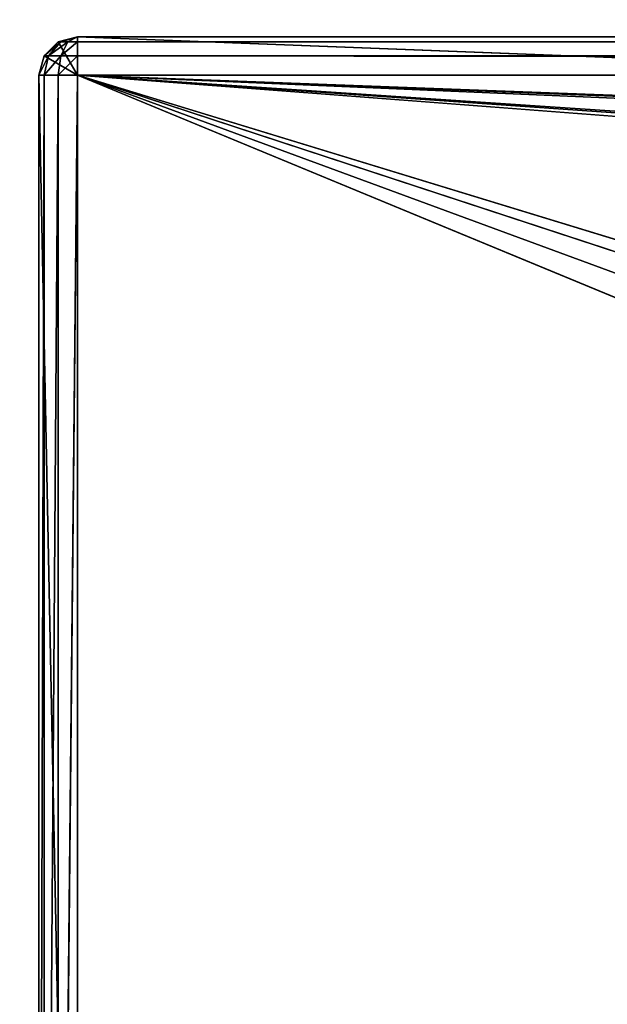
# Model space of a CAD drawing. Extents: x 821 to 2385, y 0 to 1285.
# Tile 234 of 256: x 1764 to 1779, y 46 to 71. Entities that reach past the tile are written whole.
import ezdxf

# ---------------------------------------------------------------- set-up
doc = ezdxf.new("R2010")
doc.units = 0
doc.header["$LTSCALE"] = 25.4
doc.layers.get('0').update_dxf_attribs({"color": 13, "linetype": 'CONTINUOUS'})

# ---------------------------------------------------------------- blocks, each defined once
blk = doc.blocks.new('QUEBECK-5406-5404_STL_1')
at = {"color": 250}
for p, q in [((24.272, 1376.478, 1265), (23.272, 1376.478, 1215)), ((23.272, 1376.478, 1215), (23.272, 1376.478, 1265)), ((24.272, 1376.478, 1265), (23.272, 1376.478, 1215)), ((24.272, 1376.478, 1215), (23.272, 1376.478, 1215)), ((24.272, 1376.478, 1215), (23.272, 1376.478, 1215)), ((23.406, 1376.478, 1214.5), (23.272, 1376.478, 1215)), ((23.272, 1346.478, 1265), (23.272, 1376.478, 1215)), ((23.272, 1376.478, 1215), (23.272, 1346.478, 1215)), ((23.272, 1346.478, 1265), (23.272, 1376.478, 1215)), ((23.272, 1376.478, 1215), (23.272, 1376.478, 1265)), ((23.272, 1376.478, 1215), (23.272, 1346.478, 1215)), ((23.406, 1376.478, 1214.5), (23.272, 1376.478, 1215)), ((23.406, 1376.478, 1214.5), (23.272, 1346.478, 1215)), ((23.406, 1376.478, 1214.5), (23.272, 1346.478, 1215)), ((24.272, 1376.478, 1215), (23.406, 1376.478, 1214.5)), ((24.272, 1376.478, 1215), (23.406, 1376.478, 1214.5)), ((23.772, 1376.478, 1214.134), (23.406, 1376.478, 1214.5)), ((23.406, 1376.478, 1214.5), (23.406, 1346.478, 1214.5)), ((23.406, 1376.478, 1214.5), (23.406, 1346.478, 1214.5)), ((23.772, 1376.478, 1214.134), (23.406, 1376.478, 1214.5)), ((23.772, 1376.478, 1214.134), (23.406, 1346.478, 1214.5)), ((23.772, 1376.478, 1214.134), (23.406, 1346.478, 1214.5)), ((23.772, 1376.478, 1214.134), (24.272, 1376.478, 1215)), ((24.272, 1376.478, 1214), (23.772, 1376.478, 1214.134)), ((23.772, 1376.478, 1214.134), (24.272, 1376.478, 1215)), ((23.772, 1376.478, 1214.134), (23.772, 1346.478, 1214.134)), ((23.772, 1376.478, 1214.134), (23.772, 1346.478, 1214.134)), ((24.272, 1376.478, 1214), (23.772, 1376.478, 1214.134)), ((24.272, 1376.478, 1214), (23.772, 1346.478, 1214.134)), ((24.272, 1376.478, 1214), (23.772, 1346.478, 1214.134)), ((24.272, 1376.478, 1215), (24.272, 1376.478, 1214)), ((24.272, 1376.478, 1215), (24.272, 1376.478, 1214)), ((24.272, 1376.478, 1215), (49.969, 1376.478, 1215)), ((49.969, 1376.478, 1215), (24.272, 1376.478, 1214)), ((49.969, 1376.478, 1215), (24.272, 1376.478, 1214)), ((49.969, 1376.478, 1214), (24.272, 1376.478, 1214)), ((24.272, 1376.478, 1265), (24.272, 1376.478, 1215)), ((50.77, 1375.498, 1214), (24.272, 1376.478, 1214)), ((49.969, 1376.478, 1214), (24.272, 1376.478, 1214)), ((50.77, 1375.498, 1214), (24.272, 1376.478, 1214)), ((50.77, 1368.198, 1214), (24.272, 1376.478, 1214)), ((50.77, 1368.198, 1214), (24.272, 1376.478, 1214)), ((24.272, 1346.478, 1214), (24.272, 1376.478, 1214)), ((50.847, 1367.815, 1215), (24.272, 1376.478, 1215)), ((24.272, 1376.478, 1215), (24.272, 1346.478, 1215)), ((50.77, 1368.198, 1215), (24.272, 1376.478, 1215)), ((50.847, 1367.815, 1215), (24.272, 1376.478, 1215)), ((50.77, 1368.198, 1215), (24.272, 1376.478, 1215)), ((50.77, 1375.498, 1215), (24.272, 1376.478, 1215)), ((50.77, 1375.498, 1215), (24.272, 1376.478, 1215)), ((24.272, 1376.478, 1215), (49.969, 1376.478, 1215)), ((24.272, 1346.478, 1215), (24.272, 1376.478, 1265)), ((24.272, 1346.478, 1215), (24.272, 1376.478, 1265)), ((24.272, 1376.478, 1215), (24.272, 1346.478, 1215)), ((24.272, 1376.478, 1265), (24.272, 1376.478, 1215)), ((24.272, 1346.478, 1214), (24.272, 1376.478, 1214)), ((50.77, 1368.198, 1214), (24.272, 1346.478, 1214)), ((50.77, 1368.198, 1214), (24.272, 1346.478, 1214)), ((50.847, 1367.815, 1214), (24.272, 1346.478, 1214)), ((50.847, 1367.815, 1214), (24.272, 1346.478, 1214)), ((50.847, 1367.815, 1215), (24.272, 1346.478, 1215)), ((50.847, 1367.815, 1215), (24.272, 1346.478, 1215)), ((24.272, 1346.478, 1214), (51.064, 1367.49, 1214)), ((24.272, 1346.478, 1214), (51.064, 1367.49, 1214)), ((51.064, 1367.49, 1215), (24.272, 1346.478, 1215)), ((51.064, 1367.49, 1215), (24.272, 1346.478, 1215)), ((51.389, 1367.274, 1214), (24.272, 1346.478, 1214)), ((51.389, 1367.274, 1214), (24.272, 1346.478, 1214)), ((24.272, 1346.478, 1215), (51.389, 1367.274, 1215)), ((24.272, 1346.478, 1215), (51.389, 1367.274, 1215)), ((56.9, 1367.21, 1215), (24.272, 1346.478, 1215)), ((56.9, 1367.21, 1215), (24.272, 1346.478, 1215)), ((51.773, 1367.198, 1214), (24.272, 1346.478, 1214)), ((51.773, 1367.198, 1214), (24.272, 1346.478, 1214)), ((51.773, 1367.198, 1215), (24.272, 1346.478, 1215)), ((51.773, 1367.198, 1215), (24.272, 1346.478, 1215)), ((24.272, 1346.478, 1214), (58.254, 1365.939, 1214)), ((24.272, 1346.478, 1214), (58.254, 1365.939, 1214)), ((58.254, 1365.939, 1215), (24.272, 1346.478, 1215)), ((24.272, 1346.478, 1215), (594.539, 1365.939, 1215)), ((24.272, 1346.478, 1215), (594.539, 1365.939, 1215)), ((58.254, 1365.939, 1215), (24.272, 1346.478, 1215)), ((24.272, 1346.478, 1214), (60.059, 1365.501, 1214)), ((24.272, 1346.478, 1214), (60.059, 1365.501, 1214)), ((24.272, 1346.478, 1215), (60.059, 1365.501, 1215)), ((24.272, 1346.478, 1215), (60.059, 1365.501, 1215)), ((23.272, 1346.478, 1215), (23.272, 1346.478, 1265)), ((23.406, 1346.478, 1214.5), (23.272, 1346.478, 1215)), ((23.272, 1346.478, 1215), (23.272, 1346.478, 1265)), ((23.272, 1346.478, 1215), (23.406, 1345.978, 1215)), ((23.406, 1345.978, 1215), (23.272, 1346.478, 1265)), ((23.406, 1345.978, 1215), (23.272, 1346.478, 1265)), ((23.272, 1346.478, 1215), (23.406, 1345.978, 1215)), ((23.272, 1346.478, 1215), (23.522, 1346.045, 1214.5)), ((23.272, 1346.478, 1215), (23.522, 1346.045, 1214.5)), ((23.406, 1346.478, 1214.5), (23.272, 1346.478, 1215)), ((23.772, 1346.478, 1214.134), (23.406, 1346.478, 1214.5)), ((23.406, 1346.478, 1214.5), (23.522, 1346.045, 1214.5)), ((23.406, 1346.478, 1214.5), (23.522, 1346.045, 1214.5)), ((23.406, 1346.478, 1214.5), (23.839, 1346.228, 1214.134)), ((23.406, 1346.478, 1214.5), (23.839, 1346.228, 1214.134)), ((23.772, 1346.478, 1214.134), (23.406, 1346.478, 1214.5)), ((24.272, 1346.478, 1214), (23.772, 1346.478, 1214.134)), ((23.772, 1346.478, 1214.134), (23.839, 1346.228, 1214.134)), ((23.772, 1346.478, 1214.134), (23.839, 1346.228, 1214.134)), ((24.272, 1346.478, 1214), (23.772, 1346.478, 1214.134)), ((23.839, 1346.228, 1214.134), (24.272, 1346.478, 1214)), ((23.839, 1346.228, 1214.134), (24.272, 1346.478, 1214)), ((24.272, 1346.478, 1214), (24.022, 1346.045, 1214.134)), ((24.272, 1346.478, 1214), (24.022, 1346.045, 1214.134)), ((622.272, 1346.478, 1214), (24.272, 1346.478, 1214)), ((24.272, 1346.478, 1215), (622.272, 1346.478, 1215)), ((24.272, 1346.478, 1265), (24.272, 1346.478, 1215)), ((84.672, 1346.478, 1240), (24.272, 1346.478, 1215)), ((24.272, 1346.478, 1265), (24.272, 1346.478, 1215)), ((24.272, 1346.478, 1215), (622.272, 1346.478, 1215)), ((24.272, 1346.478, 1215), (557.272, 1346.478, 1235)), ((24.272, 1346.478, 1215), (557.272, 1346.478, 1235)), ((24.272, 1346.478, 1215), (554.772, 1346.478, 1235.67)), ((24.272, 1346.478, 1215), (554.772, 1346.478, 1235.67)), ((24.272, 1346.478, 1215), (552.942, 1346.478, 1237.5)), ((24.272, 1346.478, 1215), (552.942, 1346.478, 1237.5)), ((24.272, 1346.478, 1215), (322.672, 1346.478, 1235)), ((85.342, 1346.478, 1237.5), (24.272, 1346.478, 1215)), ((84.672, 1346.478, 1240), (24.272, 1346.478, 1215)), ((85.342, 1346.478, 1237.5), (24.272, 1346.478, 1215)), ((87.172, 1346.478, 1235.67), (24.272, 1346.478, 1215)), ((87.172, 1346.478, 1235.67), (24.272, 1346.478, 1215)), ((89.672, 1346.478, 1235), (24.272, 1346.478, 1215)), ((318.342, 1346.478, 1237.5), (24.272, 1346.478, 1215)), ((89.672, 1346.478, 1235), (24.272, 1346.478, 1215)), ((318.342, 1346.478, 1237.5), (24.272, 1346.478, 1215)), ((320.172, 1346.478, 1235.67), (24.272, 1346.478, 1215)), ((320.172, 1346.478, 1235.67), (24.272, 1346.478, 1215)), ((24.272, 1346.478, 1215), (322.672, 1346.478, 1235)), ((24.272, 1346.478, 1214), (24.272, 1345.978, 1214.134)), ((622.272, 1346.478, 1214), (24.272, 1346.478, 1214)), ((622.272, 1345.978, 1214.134), (24.272, 1346.478, 1214)), ((622.272, 1345.978, 1214.134), (24.272, 1346.478, 1214)), ((24.272, 1346.478, 1214), (24.272, 1345.978, 1214.134)), ((23.406, 1345.978, 1215), (23.522, 1346.045, 1214.5)), ((23.406, 1345.978, 1215), (23.522, 1346.045, 1214.5)), ((23.522, 1346.045, 1214.5), (23.839, 1346.228, 1214.134)), ((23.522, 1346.045, 1214.5), (23.839, 1346.228, 1214.134)), ((23.522, 1346.045, 1214.5), (23.839, 1345.728, 1214.5)), ((23.522, 1346.045, 1214.5), (23.839, 1345.728, 1214.5)), ((23.522, 1346.045, 1214.5), (24.022, 1346.045, 1214.134)), ((23.522, 1346.045, 1214.5), (24.022, 1346.045, 1214.134)), ((23.839, 1346.228, 1214.134), (24.022, 1346.045, 1214.134)), ((23.839, 1346.228, 1214.134), (24.022, 1346.045, 1214.134)), ((24.022, 1346.045, 1214.134), (23.839, 1345.728, 1214.5)), ((24.022, 1346.045, 1214.134), (23.839, 1345.728, 1214.5)), ((24.022, 1346.045, 1214.134), (24.272, 1345.978, 1214.134)), ((24.022, 1346.045, 1214.134), (24.272, 1345.978, 1214.134)), ((23.406, 1345.978, 1215), (23.406, 1345.978, 1265)), ((23.406, 1345.978, 1215), (23.406, 1345.978, 1265)), ((23.406, 1345.978, 1215), (23.772, 1345.612, 1215)), ((23.772, 1345.612, 1215), (23.406, 1345.978, 1265)), ((23.772, 1345.612, 1215), (23.406, 1345.978, 1265)), ((23.406, 1345.978, 1215), (23.772, 1345.612, 1215)), ((23.406, 1345.978, 1215), (23.839, 1345.728, 1214.5)), ((23.406, 1345.978, 1215), (23.839, 1345.728, 1214.5)), ((23.839, 1345.728, 1214.5), (24.272, 1345.978, 1214.134)), ((23.839, 1345.728, 1214.5), (24.272, 1345.978, 1214.134)), ((24.272, 1345.978, 1214.134), (24.272, 1345.612, 1214.5)), ((622.272, 1345.978, 1214.134), (24.272, 1345.978, 1214.134)), ((622.272, 1345.978, 1214.134), (24.272, 1345.978, 1214.134)), ((622.272, 1345.612, 1214.5), (24.272, 1345.978, 1214.134)), ((622.272, 1345.612, 1214.5), (24.272, 1345.978, 1214.134)), ((24.272, 1345.978, 1214.134), (24.272, 1345.612, 1214.5)), ((23.839, 1345.728, 1214.5), (23.772, 1345.612, 1215)), ((23.839, 1345.728, 1214.5), (23.772, 1345.612, 1215)), ((23.772, 1345.612, 1215), (23.772, 1345.612, 1265)), ((23.772, 1345.612, 1215), (23.772, 1345.612, 1265)), ((23.772, 1345.612, 1215), (24.272, 1345.478, 1215)), ((24.272, 1345.478, 1215), (23.772, 1345.612, 1265)), ((24.272, 1345.478, 1215), (23.772, 1345.612, 1265)), ((23.772, 1345.612, 1215), (24.272, 1345.478, 1215)), ((23.772, 1345.612, 1215), (24.272, 1345.612, 1214.5)), ((23.772, 1345.612, 1215), (24.272, 1345.612, 1214.5)), ((23.839, 1345.728, 1214.5), (24.272, 1345.612, 1214.5)), ((23.839, 1345.728, 1214.5), (24.272, 1345.612, 1214.5)), ((24.272, 1345.612, 1214.5), (24.272, 1345.478, 1215)), ((622.272, 1345.612, 1214.5), (24.272, 1345.612, 1214.5)), ((622.272, 1345.612, 1214.5), (24.272, 1345.612, 1214.5)), ((622.272, 1345.478, 1215), (24.272, 1345.612, 1214.5)), ((622.272, 1345.478, 1215), (24.272, 1345.612, 1214.5)), ((24.272, 1345.612, 1214.5), (24.272, 1345.478, 1215)), ((89.672, 1345.478, 1235), (24.272, 1345.478, 1215)), ((24.272, 1345.478, 1215), (322.672, 1345.478, 1235)), ((87.172, 1345.478, 1235.67), (24.272, 1345.478, 1215)), ((89.672, 1345.478, 1235), (24.272, 1345.478, 1215)), ((87.172, 1345.478, 1235.67), (24.272, 1345.478, 1215)), ((85.342, 1345.478, 1237.5), (24.272, 1345.478, 1215)), ((85.342, 1345.478, 1237.5), (24.272, 1345.478, 1215)), ((24.272, 1345.478, 1265), (24.272, 1345.478, 1215)), ((557.272, 1345.478, 1235), (24.272, 1345.478, 1215)), ((24.272, 1345.478, 1215), (622.272, 1345.478, 1215)), ((557.272, 1345.478, 1235), (24.272, 1345.478, 1215)), ((554.772, 1345.478, 1235.67), (24.272, 1345.478, 1215)), ((554.772, 1345.478, 1235.67), (24.272, 1345.478, 1215)), ((24.272, 1345.478, 1215), (322.672, 1345.478, 1235)), ((24.272, 1345.478, 1265), (24.272, 1345.478, 1215)), ((24.272, 1345.478, 1215), (622.272, 1345.478, 1215))]:
    blk.add_line(p, q, dxfattribs=at)
mesh = blk.add_polyface(dxfattribs=at)
corners = [(24.272, 1376.478, 1265), (23.272, 1376.478, 1215), (23.272, 1376.478, 1265)]
mesh.append_faces([[corners[k] for k in face] for face in [(0, 1, 2)]], dxfattribs={"color": 250})
mesh = blk.add_polyface(dxfattribs=at)
corners = [(24.272, 1376.478, 1265), (24.272, 1376.478, 1215), (23.272, 1376.478, 1215)]
mesh.append_faces([[corners[k] for k in face] for face in [(0, 1, 2)]], dxfattribs={"color": 250})
mesh = blk.add_polyface(dxfattribs=at)
corners = [(24.272, 1376.478, 1215), (23.406, 1376.478, 1214.5), (23.272, 1376.478, 1215)]
mesh.append_faces([[corners[k] for k in face] for face in [(0, 1, 2)]], dxfattribs={"color": 250})
mesh = blk.add_polyface(dxfattribs=at)
corners = [(23.272, 1376.478, 1215), (23.272, 1346.478, 1215), (23.272, 1346.478, 1265)]
mesh.append_faces([[corners[k] for k in face] for face in [(0, 1, 2)]], dxfattribs={"color": 250})
mesh = blk.add_polyface(dxfattribs=at)
corners = [(23.272, 1376.478, 1215), (23.272, 1346.478, 1265), (23.272, 1376.478, 1265)]
mesh.append_faces([[corners[k] for k in face] for face in [(0, 1, 2)]], dxfattribs={"color": 250})
mesh = blk.add_polyface(dxfattribs=at)
corners = [(23.406, 1376.478, 1214.5), (23.272, 1346.478, 1215), (23.272, 1376.478, 1215)]
mesh.append_faces([[corners[k] for k in face] for face in [(0, 1, 2)]], dxfattribs={"color": 250})
mesh = blk.add_polyface(dxfattribs=at)
corners = [(23.406, 1376.478, 1214.5), (23.406, 1346.478, 1214.5), (23.272, 1346.478, 1215)]
mesh.append_faces([[corners[k] for k in face] for face in [(0, 1, 2)]], dxfattribs={"color": 250})
mesh = blk.add_polyface(dxfattribs=at)
corners = [(24.272, 1376.478, 1215), (23.772, 1376.478, 1214.134), (23.406, 1376.478, 1214.5)]
mesh.append_faces([[corners[k] for k in face] for face in [(0, 1, 2)]], dxfattribs={"color": 250})
mesh = blk.add_polyface(dxfattribs=at)
corners = [(23.772, 1376.478, 1214.134), (23.406, 1346.478, 1214.5), (23.406, 1376.478, 1214.5)]
mesh.append_faces([[corners[k] for k in face] for face in [(0, 1, 2)]], dxfattribs={"color": 250})
mesh = blk.add_polyface(dxfattribs=at)
corners = [(23.772, 1346.478, 1214.134), (23.406, 1346.478, 1214.5), (23.772, 1376.478, 1214.134)]
mesh.append_faces([[corners[k] for k in face] for face in [(0, 1, 2)]], dxfattribs={"color": 250})
mesh = blk.add_polyface(dxfattribs=at)
corners = [(24.272, 1376.478, 1215), (24.272, 1376.478, 1214), (23.772, 1376.478, 1214.134)]
mesh.append_faces([[corners[k] for k in face] for face in [(0, 1, 2)]], dxfattribs={"color": 250})
mesh = blk.add_polyface(dxfattribs=at)
corners = [(24.272, 1376.478, 1214), (23.772, 1346.478, 1214.134), (23.772, 1376.478, 1214.134)]
mesh.append_faces([[corners[k] for k in face] for face in [(0, 1, 2)]], dxfattribs={"color": 250})
mesh = blk.add_polyface(dxfattribs=at)
corners = [(24.272, 1346.478, 1214), (23.772, 1346.478, 1214.134), (24.272, 1376.478, 1214)]
mesh.append_faces([[corners[k] for k in face] for face in [(0, 1, 2)]], dxfattribs={"color": 250})
mesh = blk.add_polyface(dxfattribs=at)
corners = [(49.969, 1376.478, 1215), (24.272, 1376.478, 1214), (24.272, 1376.478, 1215)]
mesh.append_faces([[corners[k] for k in face] for face in [(0, 1, 2)]], dxfattribs={"color": 250})
mesh = blk.add_polyface(dxfattribs=at)
corners = [(49.969, 1376.478, 1215), (49.969, 1376.478, 1214), (24.272, 1376.478, 1214)]
mesh.append_faces([[corners[k] for k in face] for face in [(0, 1, 2)]], dxfattribs={"color": 250})
mesh = blk.add_polyface(dxfattribs=at)
corners = [(50.77, 1375.498, 1214), (24.272, 1376.478, 1214), (49.969, 1376.478, 1214)]
mesh.append_faces([[corners[k] for k in face] for face in [(0, 1, 2)]], dxfattribs={"color": 250})
mesh = blk.add_polyface(dxfattribs=at)
corners = [(50.77, 1368.198, 1214), (24.272, 1376.478, 1214), (50.77, 1375.498, 1214)]
mesh.append_faces([[corners[k] for k in face] for face in [(0, 1, 2)]], dxfattribs={"color": 250})
mesh = blk.add_polyface(dxfattribs=at)
corners = [(50.77, 1368.198, 1214), (24.272, 1346.478, 1214), (24.272, 1376.478, 1214)]
mesh.append_faces([[corners[k] for k in face] for face in [(0, 1, 2)]], dxfattribs={"color": 250})
mesh = blk.add_polyface(dxfattribs=at)
corners = [(50.847, 1367.815, 1215), (24.272, 1376.478, 1215), (24.272, 1346.478, 1215)]
mesh.append_faces([[corners[k] for k in face] for face in [(0, 1, 2)]], dxfattribs={"color": 250})
mesh = blk.add_polyface(dxfattribs=at)
corners = [(50.847, 1367.815, 1215), (50.77, 1368.198, 1215), (24.272, 1376.478, 1215)]
mesh.append_faces([[corners[k] for k in face] for face in [(0, 1, 2)]], dxfattribs={"color": 250})
mesh = blk.add_polyface(dxfattribs=at)
corners = [(50.77, 1375.498, 1215), (24.272, 1376.478, 1215), (50.77, 1368.198, 1215)]
mesh.append_faces([[corners[k] for k in face] for face in [(0, 1, 2)]], dxfattribs={"color": 250})
mesh = blk.add_polyface(dxfattribs=at)
corners = [(50.77, 1375.498, 1215), (49.969, 1376.478, 1215), (24.272, 1376.478, 1215)]
mesh.append_faces([[corners[k] for k in face] for face in [(0, 1, 2)]], dxfattribs={"color": 250})
mesh = blk.add_polyface(dxfattribs=at)
corners = [(24.272, 1376.478, 1265), (24.272, 1346.478, 1265), (24.272, 1346.478, 1215)]
mesh.append_faces([[corners[k] for k in face] for face in [(0, 1, 2)]], dxfattribs={"color": 250})
mesh = blk.add_polyface(dxfattribs=at)
corners = [(24.272, 1376.478, 1265), (24.272, 1346.478, 1215), (24.272, 1376.478, 1215)]
mesh.append_faces([[corners[k] for k in face] for face in [(0, 1, 2)]], dxfattribs={"color": 250})
mesh = blk.add_polyface(dxfattribs=at)
corners = [(50.847, 1367.815, 1214), (24.272, 1346.478, 1214), (50.77, 1368.198, 1214)]
mesh.append_faces([[corners[k] for k in face] for face in [(0, 1, 2)]], dxfattribs={"color": 250})
mesh = blk.add_polyface(dxfattribs=at)
corners = [(51.064, 1367.49, 1214), (24.272, 1346.478, 1214), (50.847, 1367.815, 1214)]
mesh.append_faces([[corners[k] for k in face] for face in [(0, 1, 2)]], dxfattribs={"color": 250})
mesh = blk.add_polyface(dxfattribs=at)
corners = [(51.064, 1367.49, 1215), (50.847, 1367.815, 1215), (24.272, 1346.478, 1215)]
mesh.append_faces([[corners[k] for k in face] for face in [(0, 1, 2)]], dxfattribs={"color": 250})
mesh = blk.add_polyface(dxfattribs=at)
corners = [(51.389, 1367.274, 1214), (24.272, 1346.478, 1214), (51.064, 1367.49, 1214)]
mesh.append_faces([[corners[k] for k in face] for face in [(0, 1, 2)]], dxfattribs={"color": 250})
mesh = blk.add_polyface(dxfattribs=at)
corners = [(51.389, 1367.274, 1215), (51.064, 1367.49, 1215), (24.272, 1346.478, 1215)]
mesh.append_faces([[corners[k] for k in face] for face in [(0, 1, 2)]], dxfattribs={"color": 250})
mesh = blk.add_polyface(dxfattribs=at)
corners = [(51.773, 1367.198, 1214), (24.272, 1346.478, 1214), (51.389, 1367.274, 1214)]
mesh.append_faces([[corners[k] for k in face] for face in [(0, 1, 2)]], dxfattribs={"color": 250})
mesh = blk.add_polyface(dxfattribs=at)
corners = [(51.773, 1367.198, 1215), (51.389, 1367.274, 1215), (24.272, 1346.478, 1215)]
mesh.append_faces([[corners[k] for k in face] for face in [(0, 1, 2)]], dxfattribs={"color": 250})
mesh = blk.add_polyface(dxfattribs=at)
corners = [(58.254, 1365.939, 1215), (56.9, 1367.21, 1215), (24.272, 1346.478, 1215)]
mesh.append_faces([[corners[k] for k in face] for face in [(0, 1, 2)]], dxfattribs={"color": 250})
mesh = blk.add_polyface(dxfattribs=at)
corners = [(56.9, 1367.21, 1215), (51.773, 1367.198, 1215), (24.272, 1346.478, 1215)]
mesh.append_faces([[corners[k] for k in face] for face in [(0, 1, 2)]], dxfattribs={"color": 250})
mesh = blk.add_polyface(dxfattribs=at)
corners = [(58.254, 1365.939, 1214), (24.272, 1346.478, 1214), (51.773, 1367.198, 1214)]
mesh.append_faces([[corners[k] for k in face] for face in [(0, 1, 2)]], dxfattribs={"color": 250})
mesh = blk.add_polyface(dxfattribs=at)
corners = [(60.059, 1365.501, 1214), (24.272, 1346.478, 1214), (58.254, 1365.939, 1214)]
mesh.append_faces([[corners[k] for k in face] for face in [(0, 1, 2)]], dxfattribs={"color": 250})
mesh = blk.add_polyface(dxfattribs=at)
corners = [(60.059, 1365.501, 1215), (58.254, 1365.939, 1215), (24.272, 1346.478, 1215)]
mesh.append_faces([[corners[k] for k in face] for face in [(0, 1, 2)]], dxfattribs={"color": 250})
mesh = blk.add_polyface(dxfattribs=at)
corners = [(594.539, 1365.939, 1215), (60.059, 1365.501, 1215), (24.272, 1346.478, 1215)]
mesh.append_faces([[corners[k] for k in face] for face in [(0, 1, 2)]], dxfattribs={"color": 250})
mesh = blk.add_polyface(dxfattribs=at)
corners = [(622.272, 1346.478, 1215), (594.539, 1365.939, 1215), (24.272, 1346.478, 1215)]
mesh.append_faces([[corners[k] for k in face] for face in [(0, 1, 2)]], dxfattribs={"color": 250})
mesh = blk.add_polyface(dxfattribs=at)
corners = [(622.272, 1346.478, 1214), (24.272, 1346.478, 1214), (60.059, 1365.501, 1214)]
mesh.append_faces([[corners[k] for k in face] for face in [(0, 1, 2)]], dxfattribs={"color": 250})
mesh = blk.add_polyface(dxfattribs=at)
corners = [(23.272, 1346.478, 1215), (23.406, 1345.978, 1215), (23.272, 1346.478, 1265)]
mesh.append_faces([[corners[k] for k in face] for face in [(0, 1, 2)]], dxfattribs={"color": 250})
mesh = blk.add_polyface(dxfattribs=at)
corners = [(23.272, 1346.478, 1265), (23.406, 1345.978, 1215), (23.406, 1345.978, 1265)]
mesh.append_faces([[corners[k] for k in face] for face in [(0, 1, 2)]], dxfattribs={"color": 250})
mesh = blk.add_polyface(dxfattribs=at)
corners = [(23.272, 1346.478, 1215), (23.522, 1346.045, 1214.5), (23.406, 1345.978, 1215)]
mesh.append_faces([[corners[k] for k in face] for face in [(0, 1, 2)]], dxfattribs={"color": 250})
mesh = blk.add_polyface(dxfattribs=at)
corners = [(23.406, 1346.478, 1214.5), (23.522, 1346.045, 1214.5), (23.272, 1346.478, 1215)]
mesh.append_faces([[corners[k] for k in face] for face in [(0, 1, 2)]], dxfattribs={"color": 250})
mesh = blk.add_polyface(dxfattribs=at)
corners = [(23.839, 1346.228, 1214.134), (23.522, 1346.045, 1214.5), (23.406, 1346.478, 1214.5)]
mesh.append_faces([[corners[k] for k in face] for face in [(0, 1, 2)]], dxfattribs={"color": 250})
mesh = blk.add_polyface(dxfattribs=at)
corners = [(23.839, 1346.228, 1214.134), (23.406, 1346.478, 1214.5), (23.772, 1346.478, 1214.134)]
mesh.append_faces([[corners[k] for k in face] for face in [(0, 1, 2)]], dxfattribs={"color": 250})
mesh = blk.add_polyface(dxfattribs=at)
corners = [(24.272, 1346.478, 1214), (23.839, 1346.228, 1214.134), (23.772, 1346.478, 1214.134)]
mesh.append_faces([[corners[k] for k in face] for face in [(0, 1, 2)]], dxfattribs={"color": 250})
mesh = blk.add_polyface(dxfattribs=at)
corners = [(24.272, 1346.478, 1214), (24.022, 1346.045, 1214.134), (23.839, 1346.228, 1214.134)]
mesh.append_faces([[corners[k] for k in face] for face in [(0, 1, 2)]], dxfattribs={"color": 250})
mesh = blk.add_polyface(dxfattribs=at)
corners = [(24.272, 1345.978, 1214.134), (24.022, 1346.045, 1214.134), (24.272, 1346.478, 1214)]
mesh.append_faces([[corners[k] for k in face] for face in [(0, 1, 2)]], dxfattribs={"color": 250})
mesh = blk.add_polyface(dxfattribs=at)
corners = [(24.272, 1346.478, 1265), (84.672, 1346.478, 1240), (24.272, 1346.478, 1215)]
mesh.append_faces([[corners[k] for k in face] for face in [(0, 1, 2)]], dxfattribs={"color": 250})
mesh = blk.add_polyface(dxfattribs=at)
corners = [(557.272, 1346.478, 1235), (622.272, 1346.478, 1215), (24.272, 1346.478, 1215)]
mesh.append_faces([[corners[k] for k in face] for face in [(0, 1, 2)]], dxfattribs={"color": 250})
mesh = blk.add_polyface(dxfattribs=at)
corners = [(554.772, 1346.478, 1235.67), (557.272, 1346.478, 1235), (24.272, 1346.478, 1215)]
mesh.append_faces([[corners[k] for k in face] for face in [(0, 1, 2)]], dxfattribs={"color": 250})
mesh = blk.add_polyface(dxfattribs=at)
corners = [(552.942, 1346.478, 1237.5), (554.772, 1346.478, 1235.67), (24.272, 1346.478, 1215)]
mesh.append_faces([[corners[k] for k in face] for face in [(0, 1, 2)]], dxfattribs={"color": 250})
mesh = blk.add_polyface(dxfattribs=at)
corners = [(552.942, 1346.478, 1237.5), (24.272, 1346.478, 1215), (322.672, 1346.478, 1235)]
mesh.append_faces([[corners[k] for k in face] for face in [(0, 1, 2)]], dxfattribs={"color": 250})
mesh = blk.add_polyface(dxfattribs=at)
corners = [(84.672, 1346.478, 1240), (85.342, 1346.478, 1237.5), (24.272, 1346.478, 1215)]
mesh.append_faces([[corners[k] for k in face] for face in [(0, 1, 2)]], dxfattribs={"color": 250})
mesh = blk.add_polyface(dxfattribs=at)
corners = [(85.342, 1346.478, 1237.5), (87.172, 1346.478, 1235.67), (24.272, 1346.478, 1215)]
mesh.append_faces([[corners[k] for k in face] for face in [(0, 1, 2)]], dxfattribs={"color": 250})
mesh = blk.add_polyface(dxfattribs=at)
corners = [(87.172, 1346.478, 1235.67), (89.672, 1346.478, 1235), (24.272, 1346.478, 1215)]
mesh.append_faces([[corners[k] for k in face] for face in [(0, 1, 2)]], dxfattribs={"color": 250})
mesh = blk.add_polyface(dxfattribs=at)
corners = [(318.342, 1346.478, 1237.5), (24.272, 1346.478, 1215), (89.672, 1346.478, 1235)]
mesh.append_faces([[corners[k] for k in face] for face in [(0, 1, 2)]], dxfattribs={"color": 250})
mesh = blk.add_polyface(dxfattribs=at)
corners = [(318.342, 1346.478, 1237.5), (320.172, 1346.478, 1235.67), (24.272, 1346.478, 1215)]
mesh.append_faces([[corners[k] for k in face] for face in [(0, 1, 2)]], dxfattribs={"color": 250})
mesh = blk.add_polyface(dxfattribs=at)
corners = [(320.172, 1346.478, 1235.67), (322.672, 1346.478, 1235), (24.272, 1346.478, 1215)]
mesh.append_faces([[corners[k] for k in face] for face in [(0, 1, 2)]], dxfattribs={"color": 250})
mesh = blk.add_polyface(dxfattribs=at)
corners = [(622.272, 1345.978, 1214.134), (24.272, 1346.478, 1214), (622.272, 1346.478, 1214)]
mesh.append_faces([[corners[k] for k in face] for face in [(0, 1, 2)]], dxfattribs={"color": 250})
mesh = blk.add_polyface(dxfattribs=at)
corners = [(622.272, 1345.978, 1214.134), (24.272, 1345.978, 1214.134), (24.272, 1346.478, 1214)]
mesh.append_faces([[corners[k] for k in face] for face in [(0, 1, 2)]], dxfattribs={"color": 250})
mesh = blk.add_polyface(dxfattribs=at)
corners = [(23.522, 1346.045, 1214.5), (23.839, 1345.728, 1214.5), (23.406, 1345.978, 1215)]
mesh.append_faces([[corners[k] for k in face] for face in [(0, 1, 2)]], dxfattribs={"color": 250})
mesh = blk.add_polyface(dxfattribs=at)
corners = [(24.022, 1346.045, 1214.134), (23.522, 1346.045, 1214.5), (23.839, 1346.228, 1214.134)]
mesh.append_faces([[corners[k] for k in face] for face in [(0, 1, 2)]], dxfattribs={"color": 250})
mesh = blk.add_polyface(dxfattribs=at)
corners = [(24.022, 1346.045, 1214.134), (23.839, 1345.728, 1214.5), (23.522, 1346.045, 1214.5)]
mesh.append_faces([[corners[k] for k in face] for face in [(0, 1, 2)]], dxfattribs={"color": 250})
mesh = blk.add_polyface(dxfattribs=at)
corners = [(24.272, 1345.978, 1214.134), (23.839, 1345.728, 1214.5), (24.022, 1346.045, 1214.134)]
mesh.append_faces([[corners[k] for k in face] for face in [(0, 1, 2)]], dxfattribs={"color": 250})
mesh = blk.add_polyface(dxfattribs=at)
corners = [(23.406, 1345.978, 1265), (23.406, 1345.978, 1215), (23.772, 1345.612, 1215)]
mesh.append_faces([[corners[k] for k in face] for face in [(0, 1, 2)]], dxfattribs={"color": 250})
mesh = blk.add_polyface(dxfattribs=at)
corners = [(23.406, 1345.978, 1265), (23.772, 1345.612, 1215), (23.772, 1345.612, 1265)]
mesh.append_faces([[corners[k] for k in face] for face in [(0, 1, 2)]], dxfattribs={"color": 250})
mesh = blk.add_polyface(dxfattribs=at)
corners = [(23.406, 1345.978, 1215), (23.839, 1345.728, 1214.5), (23.772, 1345.612, 1215)]
mesh.append_faces([[corners[k] for k in face] for face in [(0, 1, 2)]], dxfattribs={"color": 250})
mesh = blk.add_polyface(dxfattribs=at)
corners = [(23.839, 1345.728, 1214.5), (24.272, 1345.978, 1214.134), (24.272, 1345.612, 1214.5)]
mesh.append_faces([[corners[k] for k in face] for face in [(0, 1, 2)]], dxfattribs={"color": 250})
mesh = blk.add_polyface(dxfattribs=at)
corners = [(622.272, 1345.612, 1214.5), (24.272, 1345.978, 1214.134), (622.272, 1345.978, 1214.134)]
mesh.append_faces([[corners[k] for k in face] for face in [(0, 1, 2)]], dxfattribs={"color": 250})
mesh = blk.add_polyface(dxfattribs=at)
corners = [(24.272, 1345.612, 1214.5), (24.272, 1345.978, 1214.134), (622.272, 1345.612, 1214.5)]
mesh.append_faces([[corners[k] for k in face] for face in [(0, 1, 2)]], dxfattribs={"color": 250})
mesh = blk.add_polyface(dxfattribs=at)
corners = [(23.772, 1345.612, 1215), (23.839, 1345.728, 1214.5), (24.272, 1345.612, 1214.5)]
mesh.append_faces([[corners[k] for k in face] for face in [(0, 1, 2)]], dxfattribs={"color": 250})
mesh = blk.add_polyface(dxfattribs=at)
corners = [(23.772, 1345.612, 1265), (23.772, 1345.612, 1215), (24.272, 1345.478, 1215)]
mesh.append_faces([[corners[k] for k in face] for face in [(0, 1, 2)]], dxfattribs={"color": 250})
mesh = blk.add_polyface(dxfattribs=at)
corners = [(23.772, 1345.612, 1265), (24.272, 1345.478, 1215), (24.272, 1345.478, 1265)]
mesh.append_faces([[corners[k] for k in face] for face in [(0, 1, 2)]], dxfattribs={"color": 250})
mesh = blk.add_polyface(dxfattribs=at)
corners = [(23.772, 1345.612, 1215), (24.272, 1345.612, 1214.5), (24.272, 1345.478, 1215)]
mesh.append_faces([[corners[k] for k in face] for face in [(0, 1, 2)]], dxfattribs={"color": 250})
mesh = blk.add_polyface(dxfattribs=at)
corners = [(622.272, 1345.478, 1215), (24.272, 1345.612, 1214.5), (622.272, 1345.612, 1214.5)]
mesh.append_faces([[corners[k] for k in face] for face in [(0, 1, 2)]], dxfattribs={"color": 250})
mesh = blk.add_polyface(dxfattribs=at)
corners = [(24.272, 1345.478, 1215), (24.272, 1345.612, 1214.5), (622.272, 1345.478, 1215)]
mesh.append_faces([[corners[k] for k in face] for face in [(0, 1, 2)]], dxfattribs={"color": 250})
mesh = blk.add_polyface(dxfattribs=at)
corners = [(3.272, 1345.478, 1285), (643.272, 1345.478, 1195), (3.272, 1345.478, 1195)]
mesh.append_faces([[corners[k] for k in face] for face in [(0, 1, 2)]], dxfattribs={"color": 250})
mesh = blk.add_polyface(dxfattribs=at)
corners = [(643.272, 1345.478, 1285), (643.272, 1345.478, 1195), (3.272, 1345.478, 1285)]
mesh.append_faces([[corners[k] for k in face] for face in [(0, 1, 2)]], dxfattribs={"color": 250})
mesh = blk.add_polyface(dxfattribs=at)
corners = [(89.672, 1345.478, 1235), (24.272, 1345.478, 1215), (322.672, 1345.478, 1235)]
mesh.append_faces([[corners[k] for k in face] for face in [(0, 1, 2)]], dxfattribs={"color": 250})
mesh = blk.add_polyface(dxfattribs=at)
corners = [(87.172, 1345.478, 1235.67), (24.272, 1345.478, 1215), (89.672, 1345.478, 1235)]
mesh.append_faces([[corners[k] for k in face] for face in [(0, 1, 2)]], dxfattribs={"color": 250})
mesh = blk.add_polyface(dxfattribs=at)
corners = [(85.342, 1345.478, 1237.5), (24.272, 1345.478, 1215), (87.172, 1345.478, 1235.67)]
mesh.append_faces([[corners[k] for k in face] for face in [(0, 1, 2)]], dxfattribs={"color": 250})
mesh = blk.add_polyface(dxfattribs=at)
corners = [(24.272, 1345.478, 1265), (24.272, 1345.478, 1215), (85.342, 1345.478, 1237.5)]
mesh.append_faces([[corners[k] for k in face] for face in [(0, 1, 2)]], dxfattribs={"color": 250})
mesh = blk.add_polyface(dxfattribs=at)
corners = [(24.272, 1345.478, 1265), (85.342, 1345.478, 1237.5), (84.672, 1345.478, 1240)]
mesh.append_faces([[corners[k] for k in face] for face in [(0, 1, 2)]], dxfattribs={"color": 250})
mesh = blk.add_polyface(dxfattribs=at)
corners = [(557.272, 1345.478, 1235), (24.272, 1345.478, 1215), (622.272, 1345.478, 1215)]
mesh.append_faces([[corners[k] for k in face] for face in [(0, 1, 2)]], dxfattribs={"color": 250})
mesh = blk.add_polyface(dxfattribs=at)
corners = [(554.772, 1345.478, 1235.67), (24.272, 1345.478, 1215), (557.272, 1345.478, 1235)]
mesh.append_faces([[corners[k] for k in face] for face in [(0, 1, 2)]], dxfattribs={"color": 250})
mesh = blk.add_polyface(dxfattribs=at)
corners = [(554.772, 1345.478, 1235.67), (322.672, 1345.478, 1235), (24.272, 1345.478, 1215)]
mesh.append_faces([[corners[k] for k in face] for face in [(0, 1, 2)]], dxfattribs={"color": 250})
mesh = blk.add_polyface(dxfattribs=at)
corners = [(3.272, 1344.478, 1285), (3.272, 1344.478, 1195), (643.272, 1344.478, 1285)]
mesh.append_faces([[corners[k] for k in face] for face in [(0, 1, 2)]], dxfattribs={"color": 250})
mesh = blk.add_polyface(dxfattribs=at)
corners = [(643.272, 1344.478, 1285), (3.272, 1344.478, 1195), (643.272, 1344.478, 1195)]
mesh.append_faces([[corners[k] for k in face] for face in [(0, 1, 2)]], dxfattribs={"color": 250})

msp = doc.modelspace()

# ---------------------------------------------------------------- block references
at = {"color": 0, "extrusion": (0, -1, -2.498e-16)}
msp.add_blockref('QUEBECK-5406-5404_STL_1', (1741.411, 1445.938, -1285), dxfattribs=at)

doc.saveas('drawing.dxf')
